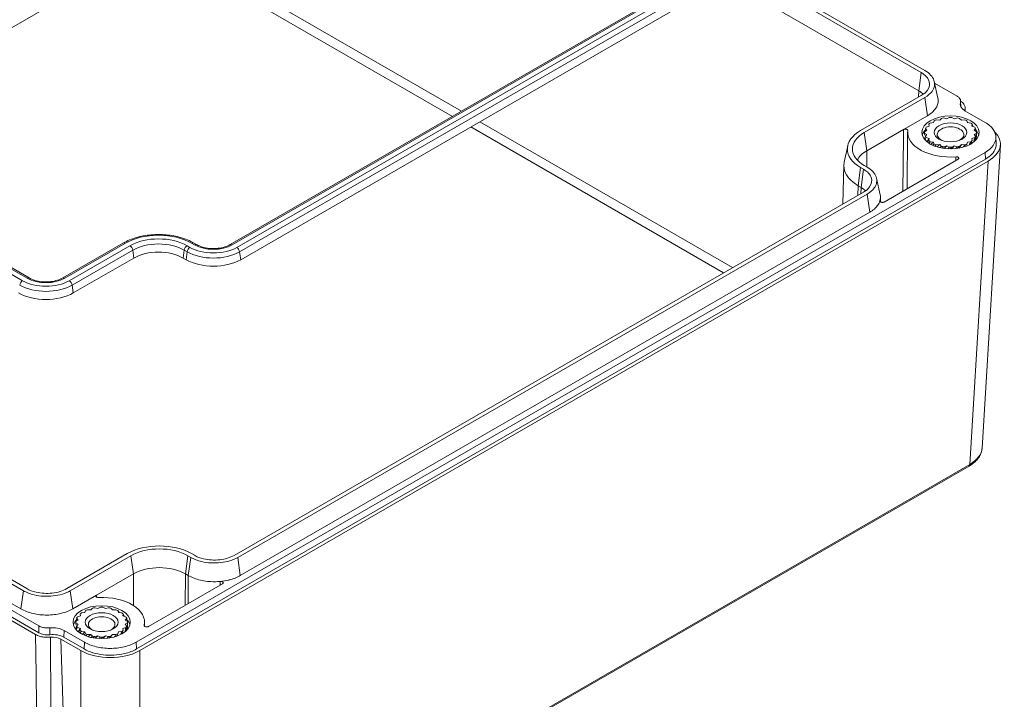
# Model space of a CAD drawing. Header units: millimetres. Extents: x 16 to 915, y 16 to 703.
# Tile 19 of 23: x 697 to 798, y 447 to 516. Entities that reach past the tile are written whole.
import ezdxf

# ---------------------------------------------------------------- set-up
doc = ezdxf.new("R2010")
doc.units = ezdxf.units.MM
doc.header["$LTSCALE"] = 3.333333
doc.layers.add('Visible (ANSI)', color=7, linetype='Continuous', lineweight=9)
doc.layers.add('Visible Narrow (ANSI)', color=7, linetype='Continuous', lineweight=9)

msp = doc.modelspace()

# ---------------------------------------------------------------- linework, layer by layer
at = {"layer": 'Visible (ANSI)'}
for p, q in [((698.1489, 490.0145), (622.1349, 533.9012)), ((782.9041, 530.4991), (718.6753, 493.4166)), ((719.7467, 491.877), (783.7618, 528.8361)), ((771.0145, 521.4764), (789.1955, 510.9796)), ((771.3789, 521.6868), (789.5599, 511.19)), ((769.2816, 520.476), (788.9358, 509.1286)), ((701.553, 518.5779), (675.1143, 503.3135)), ((790.524, 510.0529), (790.8884, 508.3783)), ((792.841, 508.575), (790.5588, 509.8926)), ((789.1952, 508.6389), (783.0078, 505.0666)), ((789.5596, 508.4285), (783.3722, 504.8562)), ((793.2065, 508.0829), (793.2318, 507.4909)), ((789.8194, 506.5775), (787.3867, 505.173)), ((792.0542, 506.4023), (791.7953, 506.2644)), ((792.5569, 506.2644), (792.298, 506.4023)), ((795.7135, 505.8959), (793.6493, 507.0877)), ((790.0073, 505.5144), (789.7001, 505.4148)), ((789.9662, 505.7164), (790.0073, 505.5144)), ((790.4549, 505.8701), (790.1095, 505.8302)), ((790.524, 506.0695), (790.4549, 505.8701)), ((791.071, 506.1285), (790.7212, 506.1522)), ((791.2435, 506.3059), (791.071, 506.1285)), ((791.7953, 506.2644), (791.4753, 506.3494)), ((792.877, 506.3494), (792.5569, 506.2644)), ((793.2812, 506.1285), (793.1088, 506.3059)), ((793.6311, 506.1522), (793.2812, 506.1285)), ((793.8973, 505.8701), (793.8283, 506.0695)), ((794.2427, 505.8302), (793.8973, 505.8701)), ((794.345, 505.5144), (794.386, 505.7164)), ((794.6521, 505.4148), (794.345, 505.5144)), ((787.3867, 505.173), (783.6319, 503.0052)), ((787.8012, 504.8919), (787.7395, 499.1169)), ((789.5303, 504.8763), (789.5303, 504.7618)), ((789.7719, 505.0962), (789.5331, 504.9467)), ((789.5331, 504.806), (789.7719, 504.6565)), ((789.6248, 505.281), (789.7719, 505.0962)), ((789.7719, 504.6565), (789.6248, 504.4717)), ((794.5803, 505.0962), (794.7275, 505.281)), ((794.8192, 504.9467), (794.5803, 505.0962)), ((794.5803, 504.6565), (794.8192, 504.806)), ((794.7275, 504.4717), (794.5803, 504.6565)), ((794.822, 504.8763), (794.822, 504.7618)), ((796.8104, 504.4194), (796.8395, 503.7394)), ((781.6871, 503.5088), (781.3226, 501.8342)), ((789.7001, 504.3379), (790.0073, 504.2383)), ((790.0073, 504.2383), (789.9662, 504.0363)), ((790.1095, 503.9225), (790.4549, 503.8826)), ((790.4549, 503.8826), (790.524, 503.6832)), ((790.7212, 503.6005), (791.071, 503.6242)), ((791.071, 503.6242), (791.2435, 503.4468)), ((791.4753, 503.4033), (791.7953, 503.4883)), ((791.7953, 503.4883), (792.0542, 503.3504)), ((792.298, 503.3504), (792.5569, 503.4883)), ((792.5569, 503.4883), (792.877, 503.4033)), ((793.1088, 503.4468), (793.2812, 503.6242)), ((793.2812, 503.6242), (793.6311, 503.6005)), ((793.8283, 503.6832), (793.8973, 503.8826)), ((793.8973, 503.8826), (794.2427, 503.9225)), ((794.345, 504.2383), (794.6521, 504.3379)), ((794.386, 504.0363), (794.345, 504.2383)), ((795.3943, 472.6245), (797.2679, 503.6001)), ((709.0893, 452.8237), (795.7135, 502.8361)), ((697.5663, 458.0775), (621.5512, 501.9648)), ((697.9306, 458.2878), (621.9156, 502.1751)), ((709.1099, 452.1314), (795.734, 502.1439)), ((796.026, 501.9516), (709.4428, 451.9628)), ((781.284, 501.5099), (781.1995, 497.5586)), ((783.3722, 501.4944), (783.6668, 501.3243)), ((792.9526, 502.1267), (785.3984, 497.7653)), ((618.2495, 500.4854), (699.1288, 453.7898)), ((618.2701, 501.1777), (699.1494, 454.4821)), ((783.0078, 501.284), (783.3024, 501.1139)), ((698.8057, 453.6155), (617.9477, 500.2989)), ((697.3065, 456.2265), (621.2915, 500.1138)), ((782.748, 499.433), (783.0427, 499.2629)), ((784.6315, 500.1866), (784.996, 498.512)), ((783.3032, 498.7732), (719.0728, 461.6897)), ((783.6676, 498.5629), (719.4371, 461.4794)), ((785.0252, 498.2253), (785.03, 497.7747)), ((783.9274, 496.7119), (719.6969, 459.6284)), ((707.774, 493.5867), (701.5869, 490.0145)), ((715.2373, 493.4166), (714.9427, 493.5867)), ((702.6583, 488.4749), (708.8455, 492.0471)), ((713.8712, 492.0471), (714.1659, 491.877)), ((709.3567, 421.8947), (794.0666, 470.802)), ((708.1723, 461.8603), (701.9849, 458.288)), ((708.5367, 461.6499), (702.3493, 458.0776)), ((714.6541, 461.4798), (714.3595, 461.6499)), ((715.0185, 461.6902), (714.7239, 461.8603)), ((708.7965, 459.7989), (705.0417, 457.6311)), ((714.3944, 459.6288), (714.0998, 459.7989)), ((717.8723, 458.7791), (710.3181, 454.4176)), ((705.0417, 457.6311), (702.609, 456.2266)), ((704.6229, 456.2955), (704.4505, 456.1181)), ((705.1748, 456.254), (704.8547, 456.3389)), ((705.4337, 456.3919), (705.1748, 456.254)), ((705.9363, 456.254), (705.6774, 456.3919)), ((706.2564, 456.3389), (705.9363, 456.254)), ((706.6606, 456.1181), (706.4882, 456.2955)), ((703.0042, 455.2706), (703.1514, 455.0858)), ((703.3867, 455.504), (703.0796, 455.4044)), ((703.3457, 455.7059), (703.3867, 455.504)), ((703.8343, 455.8597), (703.4889, 455.8198)), ((703.9034, 456.0591), (703.8343, 455.8597)), ((704.4505, 456.1181), (704.1006, 456.1418)), ((707.0105, 456.1418), (706.6606, 456.1181)), ((707.2768, 455.8597), (707.2077, 456.0591)), ((707.6222, 455.8198), (707.2768, 455.8597)), ((707.7244, 455.504), (707.7654, 455.7059)), ((708.0316, 455.4044), (707.7244, 455.504)), ((707.9598, 455.0858), (708.1069, 455.2706)), ((702.9097, 454.8659), (702.9097, 454.7513)), ((703.1514, 455.0858), (702.9125, 454.9363)), ((702.9125, 454.7956), (703.1514, 454.6461)), ((703.1514, 454.6461), (703.0042, 454.4613)), ((703.0796, 454.3275), (703.3867, 454.2279)), ((703.3867, 454.2279), (703.3457, 454.0259)), ((707.7244, 454.2279), (708.0316, 454.3275)), ((707.7654, 454.0259), (707.7244, 454.2279)), ((708.1986, 454.9363), (707.9598, 455.0858)), ((707.9598, 454.6461), (708.1986, 454.7956)), ((708.1069, 454.4613), (707.9598, 454.6461)), ((708.2014, 454.8659), (708.2014, 454.7513)), ((709.9305, 454.8815), (709.9352, 454.4382)), ((701.7048, 453.3231), (703.769, 452.1314)), ((701.7254, 454.0154), (703.7896, 452.8237)), ((703.4889, 453.9121), (703.8343, 453.8722)), ((703.8343, 453.8722), (703.9034, 453.6728)), ((704.1006, 453.5901), (704.4505, 453.6137)), ((704.4505, 453.6137), (704.6229, 453.4364)), ((704.8547, 453.3929), (705.1748, 453.4779)), ((705.1748, 453.4779), (705.4337, 453.34)), ((705.6774, 453.34), (705.9363, 453.4779)), ((705.9363, 453.4779), (706.2564, 453.3929)), ((706.4882, 453.4364), (706.6606, 453.6137)), ((706.6606, 453.6137), (707.0105, 453.5901)), ((707.2077, 453.6728), (707.2768, 453.8722)), ((707.2768, 453.8722), (707.6222, 453.9121)), ((703.4361, 451.9628), (701.3924, 453.1427))]:
    msp.add_line(p, q, dxfattribs=at)
for centre, major_axis, ratio, start_param, end_param in [((787.1683, 508.1082), (2.4994, 0.0003), 0.5773502, 0.47289674, 0.78524562), ((794.8278, 507.7681), (-1.6667, 0), 0.57735027, 6.10585088, 7.06858347), ((792.1761, 504.8763), (2.6458, 0), 0.57735027, 1.5247137, 1.61687895), ((794.8278, 507.0877), (-1.1957, 0), 0.57735027, 6.11100427, 6.26869073), ((792.1761, 504.8763), (-2.6458, 0), 0.57735027, 5.92294342, 6.01510866), ((792.1761, 504.8763), (2.6458, 0), 0.57735027, 2.4671915, 2.55935675), ((792.1761, 504.8763), (2.6458, 0), 0.57735027, 2.15303224, 2.24519748), ((792.1761, 504.651), (-1.3547, 0), 0.57735027, 2.27102907, 7.1537489), ((792.1761, 504.8763), (2.6458, 0), 0.57735027, 1.83887297, 1.93103821), ((792.1761, 504.8763), (2.6458, 0), 0.57735027, 1.21055444, 1.30271968), ((792.1761, 504.8763), (2.6458, 0), 0.57735027, 0.89639517, 0.98856042), ((792.1761, 504.8763), (2.6458, 0), 0.57735027, 0.58223591, 0.67440115), ((792.1761, 504.8763), (2.6458, 0), 0.57735027, 0.26807664, 0.36024189), ((786.2836, 503.1753), (-4.6327, 0), 0.57735027, 5.49778714, 7.06858347), ((786.2836, 503.1753), (-4.1173, 0), 0.57735027, 5.49778714, 7.06858347), ((792.1761, 504.8763), (-4.375, 0), 0.57735027, 6.21024056, 7.98393673), ((792.1761, 504.332), (-2.9167, 0), 0.57735027, 5.7390143, 6.12084883), ((792.1761, 504.8763), (-2.6458, 0), 0.57735027, 6.23710268, 6.32926793), ((792.1761, 504.8763), (-2.6458, 0), 0.57735027, 0.26807664, 0.36024189), ((792.1761, 504.8763), (2.6458, 0), 0.57735027, 5.92294342, 6.01510866), ((792.1761, 504.332), (2.9167, 0), 0.57735027, 0.16233648, 0.48693837), ((792.1761, 504.8763), (2.6458, 0), 0.57735027, 6.23710268, 6.32926793), ((793.0153, 503.6856), (4.2552, 0), 0.5766475, 5.49839613, 6.81572413), ((792.1761, 504.8763), (-2.6458, 0), 0.57735027, 0.58223591, 0.67440115), ((792.1761, 504.8763), (-2.6458, 0), 0.57735027, 0.89639517, 0.98856042), ((792.1761, 504.8763), (-2.6458, 0), 0.57735027, 1.21055444, 1.30271968), ((792.1761, 504.8763), (-2.6458, 0), 0.57735027, 1.83887297, 1.93103821), ((792.1761, 504.8763), (-2.6458, 0), 0.57735027, 2.15303224, 2.24519748), ((792.1761, 504.8763), (-2.6458, 0), 0.57735027, 2.4671915, 2.55935675), ((786.2836, 501.4743), (-3.75, 0), 0.57735027, 5.49778714, 6.01804134), ((792.1761, 504.8763), (-2.6458, 0), 0.57735027, 1.5247137, 1.61687895), ((786.2836, 501.4743), (-5, 0), 0.57735027, 6.15817798, 7.06858347), ((781.2736, 498.2428), (2.5017, -0.001), 0.5769986, 0.47310973, 0.78555011), ((711.3584, 490.5963), (3.5537, 0), 0.57735027, 0.78539816, 2.35619449), ((716.9563, 493.488), (3.9463, 0), 0.57735027, 3.92699082, 5.49778714), ((699.8679, 490.086), (3.9463, 0), 0.57735027, 3.92699082, 5.49778714), ((711.4481, 459.969), (-4.6327, 0), 0.57735027, 3.92699082, 5.49778714), ((711.4481, 459.969), (-4.1173, 0), 0.57735027, 3.92699082, 5.49778714), ((711.4481, 458.268), (-3.75, 0), 0.57735027, 3.92699082, 5.49778714), ((705.5556, 454.8659), (4.375, 0), 0.57735027, 6.15323022, 7.92692638), ((705.5556, 454.8659), (2.6458, 0), 0.57735027, 1.83887297, 1.93103821), ((705.5556, 454.8659), (2.6458, 0), 0.57735027, 1.5247137, 1.61687895), ((705.5556, 454.8659), (2.6458, 0), 0.57735027, 1.21055444, 1.30271968), ((705.5556, 454.3216), (-2.9167, 0), 0.57735027, 5.7390143, 6.12084883), ((705.5556, 454.8659), (-2.6458, 0), 0.57735027, 5.92294342, 6.01510866), ((705.5556, 454.8659), (2.6458, 0), 0.57735027, 2.4671915, 2.55935675), ((705.5556, 454.8659), (2.6458, 0), 0.57735027, 2.15303224, 2.24519748), ((705.5556, 454.6406), (-1.3547, 0), 0.57735027, 2.27102907, 7.1537489), ((705.5556, 454.8659), (2.6458, 0), 0.57735027, 0.89639517, 0.98856042), ((705.5556, 454.8659), (2.6458, 0), 0.57735027, 0.58223591, 0.67440115), ((705.5556, 454.8659), (2.6458, 0), 0.57735027, 0.26807664, 0.36024189), ((700.5469, 453.335), (1.6667, 0), 0.57735027, 0.78539816, 1.74813075), ((705.5556, 454.8659), (-2.6458, 0), 0.57735027, 6.23710268, 6.32926793), ((705.5556, 454.8659), (-2.6458, 0), 0.57735027, 0.26807664, 0.36024189), ((705.5556, 454.8659), (2.6458, 0), 0.57735027, 5.92294342, 6.01510866), ((705.5556, 454.3216), (2.9167, 0), 0.57735027, 0.16233648, 0.48693837), ((705.5556, 454.8659), (2.6458, 0), 0.57735027, 6.23710268, 6.32926793), ((700.5469, 452.6546), (1.6376, 0), 0.57735027, 0.78539816, 1.74813075), ((700.5469, 452.6546), (-1.1957, 0), 0.57735027, 3.92699082, 4.88457002), ((705.5556, 454.8659), (-2.6458, 0), 0.57735027, 0.58223591, 0.67440115), ((705.5556, 454.8659), (-2.6458, 0), 0.57735027, 0.89639517, 0.98856042), ((705.5556, 454.8659), (-2.6458, 0), 0.57735027, 1.21055444, 1.30271968), ((705.5556, 454.8659), (-2.6458, 0), 0.57735027, 1.5247137, 1.61687895), ((705.5556, 454.8659), (-2.6458, 0), 0.57735027, 1.83887297, 1.93103821), ((705.5556, 454.8659), (-2.6458, 0), 0.57735027, 2.15303224, 2.24519748), ((705.5556, 454.8659), (-2.6458, 0), 0.57735027, 2.4671915, 2.55935675), ((706.4394, 453.701), (4.25, 0), 0.5780539, 3.9275998, 5.49717816)]:
    msp.add_ellipse(centre, major_axis=major_axis, ratio=ratio, start_param=start_param, end_param=end_param, dxfattribs=at)
for centre, major_axis in [((792.1761, 504.8763), (2.9167, 0)), ((792.1761, 504.8763), (-1.6722, 0)), ((705.5556, 454.8659), (2.9167, 0)), ((705.5556, 454.8659), (-1.6722, 0))]:
    msp.add_ellipse(centre, major_axis=major_axis, ratio=0.57735027, dxfattribs=at)
for points, knots in [([(789.1955, 510.9796), (789.5935, 510.7498), (790.1471, 510.1514), (789.9929, 509.2512), (789.4606, 508.7921), (789.1952, 508.6389)], [-0.00030385, -0.00030385, -0.00030385, -0.00030385, 0.58874474, 1.17779333, 1.57049239, 1.57049239, 1.57049239, 1.57049239]), ([(789.5599, 511.19), (790.0294, 510.9189), (790.6826, 510.2129), (790.5006, 509.1509), (789.8727, 508.6093), (789.5596, 508.4285)], [-0.00030385, -0.00030385, -0.00030385, -0.00030385, 0.58874474, 1.17779333, 1.57049239, 1.57049239, 1.57049239, 1.57049239]), ([(793.1873, 507.9379), (793.2159, 508.0302), (793.2131, 508.1248), (793.1539, 508.2841), (793.112, 508.3492), (792.9975, 508.4706), (792.9256, 508.5261), (792.841, 508.575)], [0, 0, 0, 0, 0.05847465, 0.05847465, 0.101583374, 0.101583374, 0.144626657, 0.144626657, 0.144626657, 0.144626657]), ([(790.8884, 508.3783), (790.9069, 508.2936), (790.9166, 508.2083), (790.9208, 507.8408), (790.8287, 507.5612), (790.5522, 507.1649), (790.4349, 507.0358), (790.1571, 506.7932), (789.9974, 506.6803), (789.8194, 506.5775)], [0.298078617, 0.298078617, 0.298078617, 0.298078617, 0.351480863, 0.351480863, 0.527243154, 0.527243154, 0.617900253, 0.617900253, 0.708557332, 0.708557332, 0.708557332, 0.708557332]), ([(793.2072, 508.0668), (793.3478, 507.9795), (793.4606, 507.8785), (793.6043, 507.68), (793.6462, 507.5868), (793.6832, 507.3965), (793.6782, 507.3003), (793.6497, 507.206)], [0.00757756, 0.00757756, 0.00757756, 0.00757756, 0.082009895, 0.082009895, 0.141721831, 0.141721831, 0.201430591, 0.201430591, 0.201430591, 0.201430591]), ([(795.7135, 502.8361), (796.0589, 503.0356), (796.3335, 503.272), (796.71, 503.7922), (796.8084, 504.0708), (796.8145, 504.634), (796.7223, 504.9132), (796.4459, 505.3091), (796.3286, 505.438), (796.051, 505.6804), (795.8914, 505.7932), (795.7135, 505.8959)], [0, 0, 0, 0, 0.175860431, 0.175860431, 0.351499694, 0.351499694, 0.527073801, 0.527073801, 0.617651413, 0.617651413, 0.708255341, 0.708255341, 0.708255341, 0.708255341]), ([(787.8128, 505.0604), (787.8151, 505.0792), (787.8111, 505.098), (787.7909, 505.1338), (787.7748, 505.1503), (787.7326, 505.1789), (787.7068, 505.1907), (787.6489, 505.2079), (787.6174, 505.2132), (787.5525, 505.2164), (787.5198, 505.2143), (787.4696, 505.2052), (787.4512, 505.2004), (787.4168, 505.1884), (787.4009, 505.1812), (787.3867, 505.173)], [0, 0, 0, 0, 0.0117248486, 0.0117248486, 0.0234459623, 0.0234459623, 0.0351634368, 0.0351634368, 0.0468794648, 0.0468794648, 0.0585970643, 0.0585970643, 0.0658375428, 0.0658375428, 0.0730784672, 0.0730784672, 0.0730784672, 0.0730784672]), ([(795.734, 502.1439), (796.2586, 502.4468), (796.7603, 502.9888), (796.845, 503.5786), (796.8378, 503.7391)], [2.356803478, 2.356803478, 2.356803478, 2.356803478, 2.94539536, 3.166257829, 3.166257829, 3.166257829, 3.166257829]), ([(792.9526, 502.1267), (792.9757, 502.14), (792.994, 502.1558), (793.0191, 502.1905), (793.0257, 502.2091), (793.0261, 502.2467), (793.0199, 502.2653), (792.9956, 502.3001), (792.9777, 502.3159), (792.9323, 502.3428), (792.9052, 502.3536), (792.8547, 502.3662), (792.8328, 502.3698), (792.7881, 502.3734), (792.7655, 502.3734), (792.7431, 502.3717)], [0, 0, 0, 0, 0.0117493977, 0.0117493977, 0.0234681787, 0.0234681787, 0.0351649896, 0.0351649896, 0.0468610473, 0.0468610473, 0.0585778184, 0.0585778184, 0.0667003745, 0.0667003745, 0.0748257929, 0.0748257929, 0.0748257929, 0.0748257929]), ([(783.3024, 501.1139), (783.7005, 500.8841), (784.2545, 500.2856), (784.1007, 499.3855), (783.5686, 498.9264), (783.3032, 498.7732)], [2.03462667, 2.03462667, 2.03462667, 2.03462667, 2.62344688, 3.2122671, 3.60481391, 3.60481391, 3.60481391, 3.60481391]), ([(783.6668, 501.3243), (784.1364, 501.0532), (784.79, 500.3472), (784.6085, 499.2852), (783.9806, 498.7436), (783.6676, 498.5629)], [2.03462667, 2.03462667, 2.03462667, 2.03462667, 2.62344688, 3.2122671, 3.60481391, 3.60481391, 3.60481391, 3.60481391]), ([(784.996, 498.512), (785.0145, 498.4272), (785.0243, 498.3417), (785.0266, 498.1307), (785.0091, 498.006), (784.9733, 497.8831)], [0.298232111, 0.298232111, 0.298232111, 0.298232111, 0.351735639, 0.351735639, 0.429781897, 0.429781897, 0.429781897, 0.429781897]), ([(784.7024, 497.3634), (784.6181, 497.2539), (784.5181, 497.1485), (784.2647, 496.9273), (784.1052, 496.8145), (783.9274, 496.7119)], [0.543217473, 0.543217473, 0.543217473, 0.543217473, 0.618026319, 0.618026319, 0.708583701, 0.708583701, 0.708583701, 0.708583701]), ([(784.9733, 497.8831), (784.9285, 497.7294), (784.855, 497.5785), (784.7372, 497.4098), (784.7201, 497.3865), (784.7024, 497.3634)], [0.429781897, 0.429781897, 0.429781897, 0.429781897, 0.527468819, 0.527468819, 0.543217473, 0.543217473, 0.543217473, 0.543217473]), ([(784.9733, 497.8831), (784.9703, 497.867), (784.972, 497.8507), (784.9856, 497.8165), (784.9991, 497.7991), (785.0368, 497.7684), (785.0606, 497.7553), (785.1156, 497.7353), (785.1461, 497.7284), (785.2101, 497.7219), (785.2429, 497.7223), (785.298, 497.7292), (785.3204, 497.734), (785.3623, 497.7472), (785.3815, 497.7555), (785.3984, 497.7653)], [0.0016425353, 0.0016425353, 0.0016425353, 0.0016425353, 0.0117774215, 0.0117774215, 0.0235321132, 0.0235321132, 0.0352532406, 0.0352532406, 0.0469493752, 0.0469493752, 0.0586434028, 0.0586434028, 0.0672342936, 0.0672342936, 0.075830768, 0.075830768, 0.075830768, 0.075830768]), ([(714.9427, 493.5867), (714.5565, 493.8097), (714.117, 493.9932), (713.17, 494.2718), (712.6625, 494.3667), (711.6239, 494.4617), (711.0929, 494.4617), (710.0542, 494.3667), (709.5468, 494.2718), (708.5998, 493.9932), (708.1603, 493.8097), (707.774, 493.5867)], [1.57079633, 1.57079633, 1.57079633, 1.57079633, 1.88495559, 1.88495559, 2.19911486, 2.19911486, 2.51327412, 2.51327412, 2.82743339, 2.82743339, 3.14159265, 3.14159265, 3.14159265, 3.14159265]), ([(718.6753, 493.4166), (718.5191, 493.3264), (718.3334, 493.2458), (717.9182, 493.1163), (717.688, 493.0679), (717.207, 493.0117), (716.956, 493.0043), (716.4623, 493.0328), (716.2196, 493.0687), (715.7716, 493.178), (715.5659, 493.251), (715.3356, 493.3623), (715.2851, 493.389), (715.2373, 493.4166)], [0, 0, 0, 0, 0.2901106, 0.2901106, 0.58546584, 0.58546584, 0.88495405, 0.88495405, 1.18507091, 1.18507091, 1.48210012, 1.48210012, 1.57079633, 1.57079633, 1.57079633, 1.57079633]), ([(701.5869, 490.0145), (701.4307, 489.9243), (701.245, 489.8438), (700.8298, 489.7143), (700.5996, 489.6659), (700.1186, 489.6096), (699.8676, 489.6023), (699.3738, 489.6308), (699.1312, 489.6666), (698.6832, 489.7759), (698.4775, 489.8489), (698.2471, 489.9602), (698.1967, 489.9869), (698.1489, 490.0145)], [6.28318531, 6.28318531, 6.28318531, 6.28318531, 6.57329591, 6.57329591, 6.86865114, 6.86865114, 7.16813936, 7.16813936, 7.46825622, 7.46825622, 7.76528542, 7.76528542, 7.85398163, 7.85398163, 7.85398163, 7.85398163]), ([(794.0666, 470.802), (794.2178, 470.8893), (794.3595, 470.9841), (794.6204, 471.1884), (794.7397, 471.2979), (794.9525, 471.5308), (795.046, 471.6543), (795.2027, 471.9142), (795.266, 472.0506), (795.3574, 472.3324), (795.3855, 472.4779), (795.3943, 472.6245)], [-0.784789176, -0.784789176, -0.784789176, -0.784789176, -0.634804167, -0.634804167, -0.484819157, -0.484819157, -0.334834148, -0.334834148, -0.184849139, -0.184849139, -0.03486413, -0.03486413, -0.03486413, -0.03486413]), ([(719.4371, 461.4794), (718.9675, 461.2083), (717.7446, 460.8312), (715.9052, 460.9365), (714.9672, 461.2991), (714.6541, 461.4798)], [2.67837139, 2.67837139, 2.67837139, 2.67837139, 3.26719161, 3.85601183, 4.24855864, 4.24855864, 4.24855864, 4.24855864]), ([(719.0728, 461.6897), (718.6747, 461.46), (717.6382, 461.1403), (716.0791, 461.2296), (715.284, 461.537), (715.0185, 461.6902)], [2.67837139, 2.67837139, 2.67837139, 2.67837139, 3.26719161, 3.85601183, 4.24855864, 4.24855864, 4.24855864, 4.24855864]), ([(717.6681, 459.0245), (717.4712, 459.0053), (717.2714, 458.9953), (716.5826, 458.9927), (716.0986, 459.0459), (715.4121, 459.2055), (715.1885, 459.2733), (714.7682, 459.4338), (714.5725, 459.526), (714.3944, 459.6288)], [0.279225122, 0.279225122, 0.279225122, 0.279225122, 0.351460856, 0.351460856, 0.527187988, 0.527187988, 0.617881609, 0.617881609, 0.708575, 0.708575, 0.708575, 0.708575]), ([(718.5683, 459.1809), (718.543, 459.1744), (718.5175, 459.1681), (718.2267, 459.0979), (717.9503, 459.0519), (717.6681, 459.0245)], [0.165765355, 0.165765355, 0.165765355, 0.165765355, 0.175756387, 0.175756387, 0.279225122, 0.279225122, 0.279225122, 0.279225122]), ([(701.9849, 458.288), (701.5868, 458.0582), (700.5503, 457.7385), (698.9911, 457.8274), (698.196, 458.1346), (697.9306, 458.2878)], [-1.57049239, -1.57049239, -1.57049239, -1.57049239, -0.9814438, -0.39239521, 0.00030385, 0.00030385, 0.00030385, 0.00030385]), ([(717.8723, 458.7791), (717.8954, 458.7924), (717.9137, 458.8082), (717.9389, 458.8429), (717.9454, 458.8615), (717.9458, 458.8991), (717.9396, 458.9177), (717.9153, 458.9524), (717.8974, 458.9683), (717.852, 458.9952), (717.8249, 459.0059), (717.7731, 459.0189), (717.7499, 459.0225), (717.7068, 459.0256), (717.6874, 459.0257), (717.6681, 459.0245)], [0, 0, 0, 0, 0.0117546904, 0.0117546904, 0.0234757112, 0.0234757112, 0.0351712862, 0.0351712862, 0.0468641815, 0.0468641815, 0.0585784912, 0.0585784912, 0.0672020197, 0.0672020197, 0.0741870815, 0.0741870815, 0.0741870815, 0.0741870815]), ([(702.3493, 458.0776), (701.8797, 457.8065), (700.6568, 457.4293), (698.8174, 457.5342), (697.8793, 457.8967), (697.5663, 458.0775)], [-1.57049239, -1.57049239, -1.57049239, -1.57049239, -0.9814438, -0.39239521, 0.00030385, 0.00030385, 0.00030385, 0.00030385]), ([(705.0417, 457.6311), (705.0187, 457.6178), (705.0004, 457.6021), (704.9753, 457.5674), (704.9687, 457.5488), (704.9683, 457.5112), (704.9744, 457.4926), (704.9987, 457.4577), (705.0167, 457.4418), (705.0621, 457.4149), (705.0891, 457.4041), (705.1375, 457.392), (705.1568, 457.3887), (705.1965, 457.3848), (705.2166, 457.3843), (705.2367, 457.3851)], [0, 0, 0, 0, 0.0117248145, 0.0117248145, 0.0234458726, 0.0234458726, 0.0351632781, 0.0351632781, 0.0468792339, 0.0468792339, 0.0585967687, 0.0585967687, 0.0658374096, 0.0658374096, 0.0730784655, 0.0730784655, 0.0730784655, 0.0730784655]), ([(702.609, 456.2266), (702.2637, 456.0273), (701.8543, 455.8687), (700.9533, 455.6513), (700.4703, 455.5944), (699.4938, 455.5907), (699.0096, 455.6439), (698.3233, 455.8035), (698.0999, 455.8713), (697.6799, 456.0315), (697.4845, 456.1237), (697.3065, 456.2265)], [0, 0, 0, 0, 0.175789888, 0.175789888, 0.351572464, 0.351572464, 0.527336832, 0.527336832, 0.617948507, 0.617948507, 0.7085602, 0.7085602, 0.7085602, 0.7085602]), ([(699.1494, 454.4821), (699.2642, 454.4157), (699.4004, 454.363), (699.6607, 454.3001), (699.7772, 454.2827), (700.0151, 454.2676), (700.1352, 454.27), (700.2529, 454.2822)], [0, 0, 0, 0, 0.058474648, 0.058474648, 0.101583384, 0.101583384, 0.144626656, 0.144626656, 0.144626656, 0.144626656]), ([(709.8937, 454.5386), (709.8894, 454.5199), (709.8916, 454.5009), (709.9083, 454.4644), (709.9228, 454.4473), (709.9622, 454.4173), (709.9868, 454.4047), (710.0428, 454.3857), (710.0738, 454.3794), (710.1381, 454.3741), (710.1709, 454.3751), (710.2242, 454.3829), (710.2451, 454.3877), (710.2842, 454.4006), (710.3022, 454.4085), (710.3181, 454.4176)], [0, 0, 0, 0, 0.0117718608, 0.0117718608, 0.0235227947, 0.0235227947, 0.0352432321, 0.0352432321, 0.0469412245, 0.0469412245, 0.0586376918, 0.0586376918, 0.066730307, 0.066730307, 0.0748275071, 0.0748275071, 0.0748275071, 0.0748275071]), ([(700.342, 453.3347), (700.1176, 453.3122), (699.8876, 453.3152), (699.5032, 453.3642), (699.3472, 453.398), (699.0563, 453.4901), (698.923, 453.5478), (698.8057, 453.6155)], [0, 0, 0, 0, 0.082016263, 0.082016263, 0.141721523, 0.141721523, 0.20143062, 0.20143062, 0.20143062, 0.20143062]), ([(703.7896, 452.8237), (704.135, 452.6242), (704.5446, 452.4657), (705.4454, 452.2483), (705.928, 452.1915), (706.9035, 452.188), (707.3871, 452.2412), (708.0728, 452.4008), (708.2961, 452.4685), (708.7159, 452.6288), (708.9113, 452.7209), (709.0893, 452.8237)], [0, 0, 0, 0, 0.175860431, 0.175860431, 0.351499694, 0.351499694, 0.527073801, 0.527073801, 0.617651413, 0.617651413, 0.708255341, 0.708255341, 0.708255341, 0.708255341]), ([(703.769, 452.1314), (704.2937, 451.8285), (705.6591, 451.4072), (707.7125, 451.5245), (708.7601, 451.9294), (709.1099, 452.1314)], [2.35680348, 2.35680348, 2.35680348, 2.35680348, 2.94539536, 3.53398724, 3.92638183, 3.92638183, 3.92638183, 3.92638183])]:
    msp.add_open_spline(points, degree=3, knots=knots, dxfattribs=at)
for points in [[(793.675, 507.3525), (793.6709, 507.2616), (793.6667, 507.1708), (793.6626, 507.08)], [(793.8283, 506.0695), (793.8689, 506.0018), (793.9086, 505.9334), (793.9473, 505.8643)], [(794.386, 505.7164), (794.4173, 505.6355), (794.447, 505.5541), (794.4751, 505.4722)], [(789.5698, 504.5947), (789.5366, 504.6663), (789.5242, 504.7359), (789.5331, 504.806)], [(789.6248, 504.4717), (789.5737, 504.3978), (789.5431, 504.3271), (789.5336, 504.2569)], [(789.6428, 505.256), (789.6365, 505.2644), (789.6305, 505.2727), (789.6248, 505.281)], [(789.7589, 505.0881), (789.722, 505.1457), (789.6832, 505.2018), (789.6428, 505.256)], [(794.6122, 503.9504), (794.6579, 504.1226), (794.6965, 504.2966), (794.7275, 504.4717)], [(794.7275, 505.281), (794.7454, 505.1794), (794.7609, 505.0774), (794.7738, 504.9751)], [(794.8192, 504.806), (794.8119, 504.5664), (794.7903, 504.3273), (794.7551, 504.0899)], [(794.7889, 504.128), (794.8108, 504.3386), (794.8219, 504.5502), (794.8219, 504.7618)], [(794.8156, 504.4858), (794.8168, 504.4595), (794.8178, 504.4333), (794.8187, 504.4071)], [(789.5619, 504.1297), (789.5899, 504.1967), (789.6362, 504.2654), (789.7001, 504.3379)], [(789.7965, 503.9438), (789.8077, 503.9624), (789.8188, 503.9812), (789.8296, 504.0001)], [(789.9662, 504.0363), (789.9073, 503.9873), (789.8538, 503.9403), (789.8061, 503.8949)], [(790.0073, 504.2383), (789.9328, 504.1552), (789.8733, 504.0764), (789.8297, 504.0001)], [(789.9466, 503.7907), (789.9968, 503.833), (790.0512, 503.8769), (790.1095, 503.9225)], [(790.4549, 503.8826), (790.3578, 503.7984), (790.269, 503.719), (790.1897, 503.6434)], [(790.524, 503.6832), (790.4667, 503.6407), (790.4113, 503.5995), (790.3579, 503.5597)], [(790.5546, 503.4767), (790.6085, 503.5167), (790.6641, 503.5579), (790.7212, 503.6005)], [(791.071, 503.6242), (790.9763, 503.5434), (790.8848, 503.4663), (790.7973, 503.3925)], [(791.2435, 503.4468), (791.187, 503.4024), (791.1312, 503.359), (791.0762, 503.3168)], [(791.3081, 503.2687), (791.3632, 503.3125), (791.419, 503.3574), (791.4753, 503.4033)], [(791.7953, 503.4883), (791.7027, 503.401), (791.6109, 503.3167), (791.5206, 503.2355)], [(792.5569, 503.4883), (792.4671, 503.3871), (792.3764, 503.2889), (792.2855, 503.1936)], [(792.877, 503.4033), (792.8224, 503.3416), (792.7675, 503.2808), (792.7121, 503.2211)], [(792.9449, 503.252), (793.0001, 503.3159), (793.0548, 503.3808), (793.1088, 503.4468)], [(793.2812, 503.6242), (793.1959, 503.5012), (793.1079, 503.3811), (793.018, 503.2641)], [(793.6311, 503.6005), (793.5787, 503.5217), (793.5251, 503.4439), (793.4704, 503.3673)], [(793.6696, 503.43), (793.724, 503.5132), (793.7769, 503.5976), (793.8283, 503.6832)], [(794.2427, 503.9225), (794.1949, 503.8159), (794.1444, 503.7105), (794.0915, 503.6064)], [(794.2395, 503.6862), (794.2915, 503.8016), (794.3404, 503.9183), (794.386, 504.0363)], [(794.6521, 504.3379), (794.6153, 504.183), (794.5725, 504.0295), (794.5243, 503.8776)], [(792.0542, 503.3504), (791.9985, 503.2995), (791.9429, 503.2496), (791.8875, 503.2007)], [(792.1317, 503.1926), (792.1871, 503.2442), (792.2426, 503.2968), (792.298, 503.3504)], [(719.6969, 459.6284), (719.3713, 459.4404), (718.9887, 459.2887), (718.5683, 459.1809)], [(703.0222, 455.2456), (703.0159, 455.2539), (703.01, 455.2623), (703.0042, 455.2706)], [(703.1384, 455.0776), (703.1015, 455.1353), (703.0626, 455.1913), (703.0222, 455.2456)], [(707.2077, 456.0591), (707.2484, 455.9914), (707.2881, 455.923), (707.3267, 455.8539)], [(707.7654, 455.7059), (707.7967, 455.6251), (707.8264, 455.5437), (707.8545, 455.4618)], [(708.1069, 455.2706), (708.1249, 455.169), (708.1403, 455.067), (708.1532, 454.9647)], [(702.9492, 454.5843), (702.9161, 454.6559), (702.9036, 454.7255), (702.9125, 454.7956)], [(703.0042, 454.4613), (702.9531, 454.3874), (702.9225, 454.3166), (702.913, 454.2465)], [(702.9413, 454.1193), (702.9693, 454.1863), (703.0156, 454.255), (703.0796, 454.3275)], [(703.3867, 454.2279), (703.3122, 454.1447), (703.2527, 454.066), (703.2091, 453.9897)], [(708.0316, 454.3275), (707.9947, 454.1726), (707.9519, 454.0191), (707.9037, 453.8672)], [(707.9916, 453.94), (708.0373, 454.1122), (708.0759, 454.2862), (708.1069, 454.4613)], [(708.1986, 454.7956), (708.1913, 454.556), (708.1698, 454.3168), (708.1345, 454.0795)], [(708.1683, 454.1176), (708.1902, 454.3282), (708.2013, 454.5398), (708.2014, 454.7513)], [(708.195, 454.4753), (708.1962, 454.4491), (708.1972, 454.4229), (708.1981, 454.3967)], [(699.1288, 453.7898), (699.2742, 453.7059), (699.6355, 453.5798), (700.0556, 453.5643), (700.258, 453.5852)], [(703.1759, 453.9334), (703.1872, 453.952), (703.1982, 453.9708), (703.209, 453.9897)], [(703.3457, 454.0259), (703.2867, 453.9768), (703.2332, 453.9299), (703.1855, 453.8845)], [(703.326, 453.7803), (703.3763, 453.8226), (703.4307, 453.8664), (703.4889, 453.9121)], [(703.8343, 453.8722), (703.7372, 453.788), (703.6485, 453.7086), (703.5691, 453.633)], [(703.9034, 453.6728), (703.8461, 453.6303), (703.7907, 453.5891), (703.7374, 453.5493)], [(703.934, 453.4663), (703.988, 453.5063), (704.0436, 453.5475), (704.1006, 453.5901)], [(704.4505, 453.6137), (704.3558, 453.533), (704.2643, 453.4559), (704.1767, 453.3821)], [(704.6229, 453.4364), (704.5664, 453.3919), (704.5106, 453.3486), (704.4557, 453.3063)], [(704.6875, 453.2583), (704.7427, 453.3021), (704.7984, 453.347), (704.8547, 453.3929)], [(705.1748, 453.4779), (705.0821, 453.3905), (704.9904, 453.3063), (704.9001, 453.2251)], [(705.4337, 453.34), (705.378, 453.2891), (705.3223, 453.2392), (705.2669, 453.1903)], [(705.5111, 453.1822), (705.5665, 453.2338), (705.622, 453.2864), (705.6774, 453.34)], [(705.9363, 453.4779), (705.8465, 453.3767), (705.7558, 453.2785), (705.6649, 453.1832)], [(706.2564, 453.3929), (706.2019, 453.3312), (706.1469, 453.2704), (706.0915, 453.2107)], [(706.3243, 453.2416), (706.3795, 453.3055), (706.4342, 453.3704), (706.4882, 453.4364)], [(706.6606, 453.6137), (706.5753, 453.4908), (706.4873, 453.3707), (706.3974, 453.2537)], [(707.0105, 453.5901), (706.9581, 453.5112), (706.9045, 453.4335), (706.8498, 453.3569)], [(707.0491, 453.4195), (707.1034, 453.5028), (707.1563, 453.5872), (707.2077, 453.6728)], [(707.6222, 453.9121), (707.5743, 453.8055), (707.5238, 453.7001), (707.4709, 453.596)], [(707.6189, 453.6758), (707.6709, 453.7912), (707.7198, 453.9079), (707.7654, 454.0259)]]:
    msp.add_open_spline(points, degree=3, dxfattribs=at)
at = {"layer": 'Visible Narrow (ANSI)'}
for p, q in [((697.4805, 489.7282), (621.4666, 533.6149)), ((621.9266, 533.8805), (697.9406, 489.9938)), ((718.8836, 493.3959), (783.1125, 530.4785)), ((783.3747, 530.0987), (719.3437, 493.1303)), ((719.6338, 492.6817), (783.6532, 529.6433)), ((742.2704, 507.0392), (715.3296, 522.5935)), ((714.4887, 522.0097), (741.3444, 506.5046)), ((788.9358, 509.1286), (789.1955, 510.9796)), ((788.9358, 509.1286), (788.9164, 508.4779)), ((789.5596, 508.4285), (789.8194, 506.5775)), ((793.1873, 507.9379), (793.2034, 507.5527)), ((743.2134, 505.4255), (769.0193, 490.5264)), ((769.9454, 491.0611), (744.1395, 505.9601)), ((783.3722, 504.8562), (783.6319, 503.0052)), ((783.6319, 503.0052), (783.6445, 501.3372)), ((795.7135, 502.8361), (795.734, 502.1439)), ((796.026, 501.9516), (794.1527, 470.9809)), ((782.748, 499.433), (783.0078, 501.284)), ((783.0427, 499.2629), (783.3024, 501.1139)), ((782.748, 499.433), (782.7332, 498.4441)), ((783.0427, 499.2629), (783.0126, 498.6054)), ((783.6676, 498.5629), (783.9274, 496.7119)), ((701.7952, 489.9938), (707.9824, 493.566)), ((714.7344, 493.566), (715.029, 493.3959)), ((708.4424, 493.3004), (702.2552, 489.7282)), ((702.5454, 489.2796), (708.7326, 492.8518)), ((708.7326, 492.8518), (708.8455, 492.0471)), ((713.9842, 492.8518), (713.8712, 492.0471)), ((713.9842, 492.8518), (714.2788, 492.6817)), ((714.2788, 492.6817), (714.1659, 491.877)), ((714.569, 493.1303), (714.2743, 493.3004)), ((719.6338, 492.6817), (719.7467, 491.877)), ((702.5454, 489.2796), (702.6583, 488.4749)), ((794.1527, 470.9809), (709.4428, 422.0736)), ((708.5367, 461.6499), (708.7965, 459.7989)), ((714.3595, 461.6499), (714.0998, 459.7989)), ((714.6541, 461.4798), (714.3944, 459.6288)), ((719.4371, 461.4794), (719.6969, 459.6284)), ((708.7965, 459.7989), (708.8209, 456.547)), ((714.0998, 459.7989), (714.0756, 456.587)), ((714.3944, 459.6288), (714.3728, 456.7586)), ((697.5663, 458.0775), (697.3065, 456.2265)), ((702.3493, 458.0776), (702.609, 456.2266)), ((699.1494, 454.4821), (699.1288, 453.7898)), ((700.2529, 454.2822), (700.258, 453.5852)), ((701.7254, 454.0154), (701.7048, 453.3231)), ((701.3924, 453.1427), (702.329, 422.7128)), ((703.7896, 452.8237), (703.769, 452.1314)), ((709.0893, 452.8237), (709.1099, 452.1314)), ((703.4361, 451.9628), (703.4361, 422.0736)), ((709.4428, 422.0736), (709.4428, 451.9628))]:
    msp.add_line(p, q, dxfattribs=at)
for centre, major_axis, ratio, start_param, end_param in [((711.3584, 491.6169), (4.7744, 0), 0.57735027, 0.78539816, 2.35619449), ((707.9824, 493.2258), (-0.2083, 0.3608), 0.57735027, 5.49778714, 6.28318531), ((711.3584, 491.6169), (-4.1238, 0), 0.57735027, 3.92699082, 5.49778714), ((711.3584, 491.3358), (3.7134, 0), 0.57735027, 0.78539816, 2.35619449), ((714.7344, 493.2258), (0.2083, 0.3608), 0.57735027, 0, 0.78539816), ((715.029, 493.0557), (0.2083, 0.3608), 0.57735027, 0, 0.78539816), ((716.9563, 494.5086), (2.7256, 0), 0.57735027, 3.92699082, 5.49778714), ((718.8836, 493.0557), (-0.2083, 0.3608), 0.57735027, 5.49778714, 6.28318531), ((708.4424, 492.9602), (0.2083, -0.3608), 0.57735027, 0.95993109, 2.35619449), ((714.2743, 492.9602), (-0.2083, -0.3608), 0.57735027, 3.92699082, 5.32325422), ((714.569, 492.7901), (-0.2083, -0.3608), 0.57735027, 3.92699082, 5.32325422), ((716.9563, 494.2275), (3.7866, 0), 0.57735027, 3.92699082, 5.49778714), ((716.9563, 494.5086), (-3.3762, 0), 0.57735027, 0.78539816, 2.35619449), ((719.3437, 492.7901), (0.2083, -0.3608), 0.57735027, 0.95993109, 2.35619449), ((697.4805, 489.388), (-0.2083, -0.3608), 0.57735027, 3.92699082, 5.32325422), ((699.8679, 491.1066), (-3.3762, 0), 0.57735027, 0.78539816, 2.35619449), ((697.9406, 489.6536), (0.2083, 0.3608), 0.57735027, 0, 0.78539816), ((699.8679, 491.1066), (2.7256, 0), 0.57735027, 3.92699082, 5.49778714), ((701.7952, 489.6536), (-0.2083, 0.3608), 0.57735027, 5.49778714, 6.28318531), ((702.2552, 489.388), (0.2083, -0.3608), 0.57735027, 0.95993109, 2.35619449), ((699.8679, 490.8254), (3.7866, 0), 0.57735027, 3.92699082, 5.49778714), ((791.1427, 472.7268), (4.2541, -0.0251), 0.57677163, 5.50180541, 6.25173045), ((793.8583, 471.1628), (0.2083, -0.3608), 0.57735027, 0, 0.75049158)]:
    msp.add_ellipse(centre, major_axis=major_axis, ratio=ratio, start_param=start_param, end_param=end_param, dxfattribs=at)
for points in [[(793.6497, 507.206), (793.6481, 507.1674), (793.6464, 507.1289), (793.6447, 507.0903)], [(787.3867, 505.173), (787.3603, 503.0712), (787.3351, 500.9701), (787.311, 498.8695)], [(792.7431, 502.3717), (792.7334, 502.2447), (792.7236, 502.1171), (792.7139, 501.9889)], [(784.9765, 497.8398), (784.9761, 497.8564), (784.9756, 497.8731), (784.9752, 497.8897)], [(717.6546, 459.0232), (717.6445, 458.8948), (717.6343, 458.7657), (717.6242, 458.6358)], [(705.0475, 457.4237), (705.0456, 457.4929), (705.0437, 457.562), (705.0417, 457.6311)], [(709.8946, 454.4974), (709.8943, 454.5111), (709.894, 454.5249), (709.8937, 454.5386)]]:
    msp.add_open_spline(points, degree=3, dxfattribs=at)
for points, knots in [([(698.8057, 453.6155), (698.8324, 451.8284), (698.8598, 450.0408), (698.9263, 445.8029), (698.966, 443.3523), (699.0066, 440.9011), (699.0535, 438.0731), (699.1016, 435.2444), (699.2031, 429.4223), (699.2564, 426.4288), (699.3108, 423.4347)], [-4.803904, -4.803904, -4.803904, -4.803904, -3.99383154, -3.99383154, -2.88386319, -2.88386319, -2.88386319, -1.60329034, -1.60329034, -0.24879337, -0.24879337, -0.24879337, -0.24879337]), ([(700.5472, 423.139), (700.5211, 425.5759), (700.4967, 428.0126), (700.4512, 432.9929), (700.4302, 435.5366), (700.412, 438.08), (700.3938, 440.6234), (700.3784, 443.1666), (700.3545, 448.2515), (700.3461, 450.7931), (700.342, 453.3347)], [0.24879337, 0.24879337, 0.24879337, 0.24879337, 1.3512344, 1.3512344, 2.50231415, 2.50231415, 2.50231415, 3.6533939, 3.6533939, 4.803904, 4.803904, 4.803904, 4.803904])]:
    msp.add_open_spline(points, degree=3, knots=knots, dxfattribs=at)

doc.saveas('drawing.dxf')
